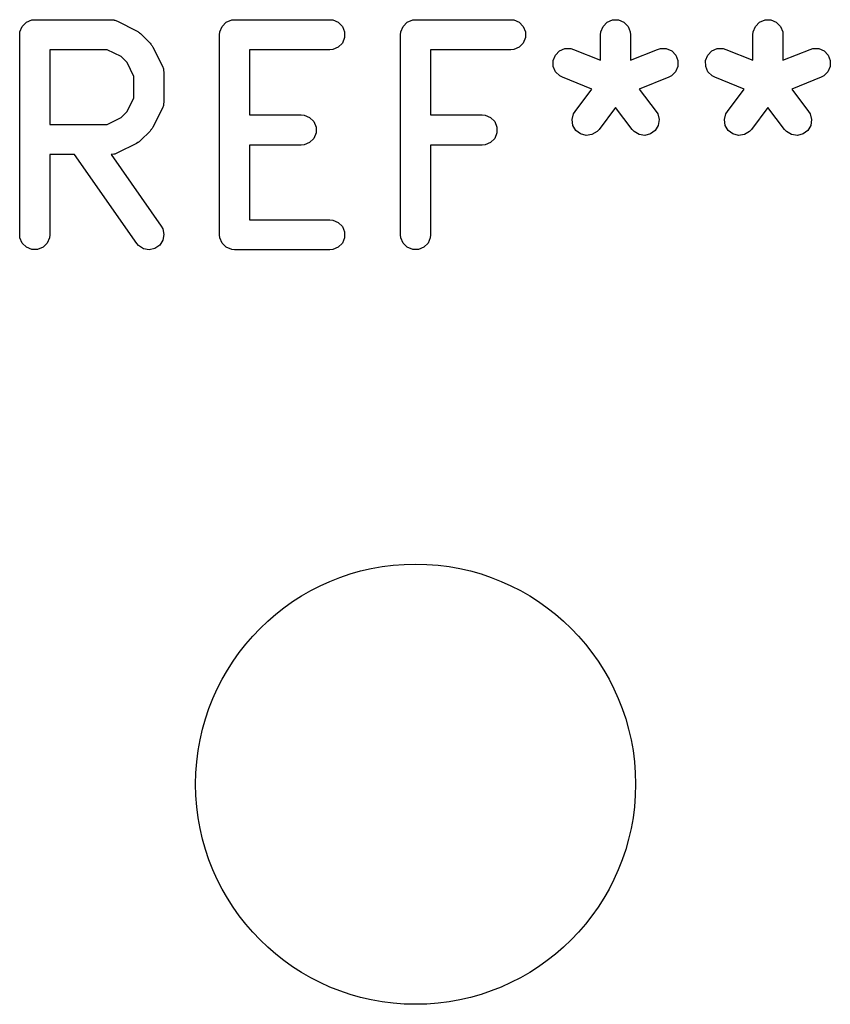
# Model space of a CAD drawing. Extents: x 100 to 226, y -132 to -42.
# Tile 25 of 33: x 192 to 196, y -54 to -49. Entities that reach past the tile are written whole.
import ezdxf

# ---------------------------------------------------------------- set-up
doc = ezdxf.new("R2010")
doc.units = 0
doc.layers.add('BLACK', color=7, linetype='CONTINUOUS')

msp = doc.modelspace()

# ---------------------------------------------------------------- linework, layer by layer
at = {"layer": 'BLACK', "linetype": 'CONTINUOUS'}
for p, q in [((192.094179, -48.926437), (192.105378, -48.899401)), ((192.105378, -48.899401), (192.12607, -48.878709)), ((192.12607, -48.878709), (192.153106, -48.86751)), ((192.153106, -48.86751), (192.167738, -48.866069)), ((192.167738, -48.866069), (192.54869, -48.866069)), ((192.54869, -48.866069), (192.563322, -48.86751)), ((192.563322, -48.86751), (192.565811, -48.868541)), ((192.565811, -48.868541), (192.568499, -48.868732)), ((192.568499, -48.868732), (192.582231, -48.873987)), ((192.582231, -48.873987), (192.677469, -48.921606)), ((193.094179, -48.926437), (193.105378, -48.899401)), ((193.105378, -48.899401), (193.12607, -48.878709)), ((193.12607, -48.878709), (193.153106, -48.86751)), ((193.153106, -48.86751), (193.167738, -48.866069)), ((193.167738, -48.866069), (193.643928, -48.866069)), ((193.643928, -48.866069), (193.65856, -48.86751)), ((193.65856, -48.86751), (193.685596, -48.878709)), ((193.685596, -48.878709), (193.706288, -48.899401)), ((193.706288, -48.899401), (193.717487, -48.926437)), ((193.998941, -48.926437), (194.01014, -48.899401)), ((194.01014, -48.899401), (194.030832, -48.878709)), ((194.030832, -48.878709), (194.057868, -48.86751)), ((194.057868, -48.86751), (194.0725, -48.866069)), ((194.0725, -48.866069), (194.54869, -48.866069)), ((194.54869, -48.866069), (194.563322, -48.86751)), ((194.563322, -48.86751), (194.590358, -48.878709)), ((194.590358, -48.878709), (194.61105, -48.899401)), ((194.61105, -48.899401), (194.622249, -48.926437)), ((194.998941, -48.926437), (195.01014, -48.899401)), ((195.01014, -48.899401), (195.030832, -48.878709)), ((195.030832, -48.878709), (195.057868, -48.86751)), ((195.057868, -48.86751), (195.087132, -48.86751)), ((195.087132, -48.86751), (195.114168, -48.878709)), ((195.114168, -48.878709), (195.13486, -48.899401)), ((195.13486, -48.899401), (195.146059, -48.926437)), ((195.760846, -48.926437), (195.772045, -48.899401)), ((195.772045, -48.899401), (195.792737, -48.878709)), ((195.792737, -48.878709), (195.819773, -48.86751)), ((195.819773, -48.86751), (195.849037, -48.86751)), ((195.849037, -48.86751), (195.876073, -48.878709)), ((195.876073, -48.878709), (195.896765, -48.899401)), ((195.896765, -48.899401), (195.907964, -48.926437)), ((192.092738, -48.941069), (192.094179, -48.926437)), ((192.092738, -49.941069), (192.092738, -48.941069)), ((192.677469, -48.921606), (192.683768, -48.92557)), ((192.683768, -48.92557), (192.685596, -48.926328)), ((192.685596, -48.926328), (192.687652, -48.928016)), ((192.687652, -48.928016), (192.689912, -48.929438)), ((192.689912, -48.929438), (192.691211, -48.930936)), ((192.691211, -48.930936), (192.696961, -48.935655)), ((192.696961, -48.935655), (192.74458, -48.983274)), ((193.092738, -48.941069), (193.094179, -48.926437)), ((193.092738, -49.941069), (193.092738, -48.941069)), ((193.717487, -48.955701), (193.706288, -48.982737)), ((193.717487, -48.926437), (193.717487, -48.955701)), ((193.9975, -48.941069), (193.998941, -48.926437)), ((193.9975, -49.941069), (193.9975, -48.941069)), ((194.622249, -48.955701), (194.61105, -48.982737)), ((194.622249, -48.926437), (194.622249, -48.955701)), ((194.9975, -48.941069), (194.998941, -48.926437)), ((194.9975, -49.068386), (194.9975, -48.941069)), ((195.146059, -48.926437), (195.1475, -48.941069)), ((195.1475, -48.941069), (195.1475, -49.068386)), ((195.759405, -48.941069), (195.760846, -48.926437)), ((195.759405, -49.068386), (195.759405, -48.941069)), ((195.907964, -48.926437), (195.909405, -48.941069)), ((195.909405, -48.941069), (195.909405, -49.068386)), ((192.74458, -48.983274), (192.749298, -48.989023)), ((192.749298, -48.989023), (192.750797, -48.990323)), ((192.750797, -48.990323), (192.752218, -48.992582)), ((192.752218, -48.992582), (192.753907, -48.994639)), ((192.753907, -48.994639), (192.754664, -48.996466)), ((192.754664, -48.996466), (192.758629, -49.002766)), ((192.758629, -49.002766), (192.806248, -49.098004)), ((193.685596, -49.003429), (193.65856, -49.014628)), ((193.706288, -48.982737), (193.685596, -49.003429)), ((194.590358, -49.003429), (194.563322, -49.014628)), ((194.61105, -48.982737), (194.590358, -49.003429)), ((192.530985, -49.016069), (192.242738, -49.016069)), ((192.242738, -49.016069), (192.242738, -49.389878)), ((192.599501, -49.050327), (192.530985, -49.016069)), ((192.629908, -49.080734), (192.599501, -49.050327)), ((193.643928, -49.016069), (193.242738, -49.016069)), ((193.242738, -49.016069), (193.242738, -49.342259)), ((193.65856, -49.014628), (193.643928, -49.016069)), ((194.54869, -49.016069), (194.1475, -49.016069)), ((194.1475, -49.016069), (194.1475, -49.342259)), ((194.563322, -49.014628), (194.54869, -49.016069)), ((194.760673, -49.070192), (194.771541, -49.043021)), ((194.771541, -49.043021), (194.79198, -49.022078)), ((194.79198, -49.022078), (194.818877, -49.010551)), ((194.818877, -49.010551), (194.848139, -49.010194)), ((194.848139, -49.010194), (194.862259, -49.01429)), ((194.862259, -49.01429), (194.9975, -49.068386)), ((195.1475, -49.068386), (195.282741, -49.01429)), ((195.282741, -49.01429), (195.296861, -49.010194)), ((195.296861, -49.010194), (195.326123, -49.010551)), ((195.326123, -49.010551), (195.35302, -49.022078)), ((195.35302, -49.022078), (195.373458, -49.043021)), ((195.373458, -49.043021), (195.384327, -49.070192)), ((195.522578, -49.070192), (195.533446, -49.043021)), ((195.533446, -49.043021), (195.553885, -49.022078)), ((195.553885, -49.022078), (195.580782, -49.010551)), ((195.580782, -49.010551), (195.610044, -49.010194)), ((195.610044, -49.010194), (195.624164, -49.01429)), ((195.624164, -49.01429), (195.759405, -49.068386)), ((195.909405, -49.068386), (196.044646, -49.01429)), ((196.044646, -49.01429), (196.058766, -49.010194)), ((196.058766, -49.010194), (196.088028, -49.010551)), ((196.088028, -49.010551), (196.114925, -49.022078)), ((196.114925, -49.022078), (196.135363, -49.043021)), ((196.135363, -49.043021), (196.146232, -49.070192)), ((192.664166, -49.14925), (192.629908, -49.080734)), ((192.806248, -49.098004), (192.811503, -49.111735)), ((194.76103, -49.099454), (194.760673, -49.070192)), ((194.772557, -49.126351), (194.76103, -49.099454)), ((195.38397, -49.099454), (195.372443, -49.126351)), ((195.384327, -49.070192), (195.38397, -49.099454)), ((195.522935, -49.099454), (195.522578, -49.070192)), ((195.534462, -49.126351), (195.522935, -49.099454)), ((196.145875, -49.099454), (196.134348, -49.126351)), ((196.146232, -49.070192), (196.145875, -49.099454)), ((192.664166, -49.256697), (192.664166, -49.14925)), ((192.811503, -49.111735), (192.811694, -49.114424)), ((192.811694, -49.114424), (192.812725, -49.116913)), ((192.812725, -49.116913), (192.814166, -49.131545)), ((192.814166, -49.131545), (192.814166, -49.274402)), ((194.7935, -49.14679), (194.772557, -49.126351)), ((194.806551, -49.153562), (194.7935, -49.14679)), ((195.351499, -49.14679), (195.338449, -49.153562)), ((195.372443, -49.126351), (195.351499, -49.14679)), ((195.555405, -49.14679), (195.534462, -49.126351)), ((195.568456, -49.153562), (195.555405, -49.14679)), ((196.113404, -49.14679), (196.100354, -49.153562)), ((196.134348, -49.126351), (196.113404, -49.14679)), ((194.953782, -49.212454), (194.806551, -49.153562)), ((195.338449, -49.153562), (195.191217, -49.212454)), ((195.715687, -49.212454), (195.568456, -49.153562)), ((196.100354, -49.153562), (195.953122, -49.212454)), ((194.869643, -49.32464), (194.953782, -49.212454)), ((195.191217, -49.212454), (195.275357, -49.32464)), ((195.631548, -49.32464), (195.715687, -49.212454)), ((195.953122, -49.212454), (196.037262, -49.32464)), ((192.629908, -49.325213), (192.664166, -49.256697)), ((192.811503, -49.294212), (192.806248, -49.307943)), ((192.811694, -49.291522), (192.811503, -49.294212)), ((192.812725, -49.289034), (192.811694, -49.291522)), ((192.814166, -49.274402), (192.812725, -49.289034)), ((192.599501, -49.35562), (192.629908, -49.325213)), ((192.806248, -49.307943), (192.758629, -49.403181)), ((193.242738, -49.342259), (193.501071, -49.342259)), ((193.501071, -49.342259), (193.515703, -49.3437)), ((193.515703, -49.3437), (193.542739, -49.354899)), ((194.1475, -49.342259), (194.405833, -49.342259)), ((194.405833, -49.342259), (194.420465, -49.3437)), ((194.420465, -49.3437), (194.447501, -49.354899)), ((194.854754, -49.365558), (194.862017, -49.33721)), ((194.862017, -49.33721), (194.869643, -49.32464)), ((195.0725, -49.304164), (194.989643, -49.41464)), ((195.155357, -49.41464), (195.0725, -49.304164)), ((195.275357, -49.32464), (195.282983, -49.33721)), ((195.282983, -49.33721), (195.290246, -49.365558)), ((195.616659, -49.365558), (195.623922, -49.33721)), ((195.623922, -49.33721), (195.631548, -49.32464)), ((195.834405, -49.304164), (195.751548, -49.41464)), ((195.917262, -49.41464), (195.834405, -49.304164)), ((196.037262, -49.32464), (196.044888, -49.33721)), ((196.044888, -49.33721), (196.052151, -49.365558)), ((192.242738, -49.389878), (192.530985, -49.389878)), ((192.530985, -49.389878), (192.599501, -49.35562)), ((193.542739, -49.354899), (193.563431, -49.375591)), ((193.563431, -49.375591), (193.57463, -49.402627)), ((194.447501, -49.354899), (194.468193, -49.375591)), ((194.468193, -49.375591), (194.479392, -49.402627)), ((194.858893, -49.394527), (194.854754, -49.365558)), ((194.873802, -49.419708), (194.858893, -49.394527)), ((195.286107, -49.394527), (195.271198, -49.419708)), ((195.290246, -49.365558), (195.286107, -49.394527)), ((195.620798, -49.394527), (195.616659, -49.365558)), ((195.635707, -49.419708), (195.620798, -49.394527)), ((196.048012, -49.394527), (196.033103, -49.419708)), ((196.052151, -49.365558), (196.048012, -49.394527)), ((192.74458, -49.422673), (192.696961, -49.470292)), ((192.749298, -49.416923), (192.74458, -49.422673)), ((192.750797, -49.415624), (192.749298, -49.416923)), ((192.752218, -49.413364), (192.750797, -49.415624)), ((192.753907, -49.411308), (192.752218, -49.413364)), ((192.754664, -49.40948), (192.753907, -49.411308)), ((192.758629, -49.403181), (192.754664, -49.40948)), ((193.57463, -49.431891), (193.563431, -49.458927)), ((193.57463, -49.402627), (193.57463, -49.431891)), ((194.479392, -49.431891), (194.468193, -49.458927)), ((194.479392, -49.402627), (194.479392, -49.431891)), ((194.897213, -49.437266), (194.873802, -49.419708)), ((194.925561, -49.444529), (194.897213, -49.437266)), ((194.95453, -49.44039), (194.925561, -49.444529)), ((194.979711, -49.425481), (194.95453, -49.44039)), ((194.989643, -49.41464), (194.979711, -49.425481)), ((195.165289, -49.425481), (195.155357, -49.41464)), ((195.19047, -49.44039), (195.165289, -49.425481)), ((195.219439, -49.444529), (195.19047, -49.44039)), ((195.247787, -49.437266), (195.219439, -49.444529)), ((195.271198, -49.419708), (195.247787, -49.437266)), ((195.659118, -49.437266), (195.635707, -49.419708)), ((195.687466, -49.444529), (195.659118, -49.437266)), ((195.716435, -49.44039), (195.687466, -49.444529)), ((195.741616, -49.425481), (195.716435, -49.44039)), ((195.751548, -49.41464), (195.741616, -49.425481)), ((195.927194, -49.425481), (195.917262, -49.41464)), ((195.952375, -49.44039), (195.927194, -49.425481)), ((195.981344, -49.444529), (195.952375, -49.44039)), ((196.009692, -49.437266), (195.981344, -49.444529)), ((196.033103, -49.419708), (196.009692, -49.437266)), ((192.677469, -49.484341), (192.582231, -49.53196)), ((192.683768, -49.480376), (192.677469, -49.484341)), ((192.685596, -49.479619), (192.683768, -49.480376)), ((192.687652, -49.47793), (192.685596, -49.479619)), ((192.689912, -49.476509), (192.687652, -49.47793)), ((192.691211, -49.47501), (192.689912, -49.476509)), ((192.696961, -49.470292), (192.691211, -49.47501)), ((193.501071, -49.492259), (193.242738, -49.492259)), ((193.242738, -49.492259), (193.242738, -49.866069)), ((193.515703, -49.490818), (193.501071, -49.492259)), ((193.542739, -49.479619), (193.515703, -49.490818)), ((193.563431, -49.458927), (193.542739, -49.479619)), ((194.405833, -49.492259), (194.1475, -49.492259)), ((194.1475, -49.492259), (194.1475, -49.941069)), ((194.420465, -49.490818), (194.405833, -49.492259)), ((194.447501, -49.479619), (194.420465, -49.490818)), ((194.468193, -49.458927), (194.447501, -49.479619)), ((192.366784, -49.539878), (192.242738, -49.539878)), ((192.242738, -49.539878), (192.242738, -49.941069)), ((192.677724, -49.984079), (192.366784, -49.539878)), ((192.563322, -49.538437), (192.549805, -49.539768)), ((192.549805, -49.539768), (192.800609, -49.89806)), ((192.565811, -49.537405), (192.563322, -49.538437)), ((192.568499, -49.537215), (192.565811, -49.537405)), ((192.582231, -49.53196), (192.568499, -49.537215)), ((193.242738, -49.866069), (193.643928, -49.866069)), ((193.643928, -49.866069), (193.65856, -49.86751)), ((193.65856, -49.86751), (193.685596, -49.878709)), ((193.685596, -49.878709), (193.706288, -49.899401)), ((192.800609, -49.89806), (192.807819, -49.910873)), ((192.807819, -49.910873), (192.814148, -49.939444)), ((192.814148, -49.939444), (192.809063, -49.968262)), ((193.706288, -49.899401), (193.717487, -49.926437)), ((193.717487, -49.926437), (193.717487, -49.955701)), ((192.094179, -49.955701), (192.092738, -49.941069)), ((192.105378, -49.982737), (192.094179, -49.955701)), ((192.12607, -50.003429), (192.105378, -49.982737)), ((192.230098, -49.982737), (192.209406, -50.003429)), ((192.241297, -49.955701), (192.230098, -49.982737)), ((192.242738, -49.941069), (192.241297, -49.955701)), ((192.687295, -49.995239), (192.677724, -49.984079)), ((192.809063, -49.968262), (192.793336, -49.99294)), ((193.094179, -49.955701), (193.092738, -49.941069)), ((193.105378, -49.982737), (193.094179, -49.955701)), ((193.12607, -50.003429), (193.105378, -49.982737)), ((193.706288, -49.982737), (193.685596, -50.003429)), ((193.717487, -49.955701), (193.706288, -49.982737)), ((193.998941, -49.955701), (193.9975, -49.941069)), ((194.01014, -49.982737), (193.998941, -49.955701)), ((194.030832, -50.003429), (194.01014, -49.982737)), ((194.13486, -49.982737), (194.114168, -50.003429)), ((194.146059, -49.955701), (194.13486, -49.982737)), ((194.1475, -49.941069), (194.146059, -49.955701)), ((192.153106, -50.014628), (192.12607, -50.003429)), ((192.18237, -50.014628), (192.153106, -50.014628)), ((192.209406, -50.003429), (192.18237, -50.014628)), ((192.711974, -50.010966), (192.687295, -49.995239)), ((192.740791, -50.016052), (192.711974, -50.010966)), ((192.769362, -50.009722), (192.740791, -50.016052)), ((192.793336, -49.99294), (192.769362, -50.009722)), ((193.153106, -50.014628), (193.12607, -50.003429)), ((193.167738, -50.016069), (193.153106, -50.014628)), ((193.643928, -50.016069), (193.167738, -50.016069)), ((193.65856, -50.014628), (193.643928, -50.016069)), ((193.685596, -50.003429), (193.65856, -50.014628)), ((194.057868, -50.014628), (194.030832, -50.003429)), ((194.087132, -50.014628), (194.057868, -50.014628)), ((194.114168, -50.003429), (194.087132, -50.014628))]:
    msp.add_line(p, q, dxfattribs=at)
at = {"layer": 'BLACK'}
msp.add_circle((194.0725, -52.68625), 1.1, dxfattribs=at)

doc.saveas('drawing.dxf')
